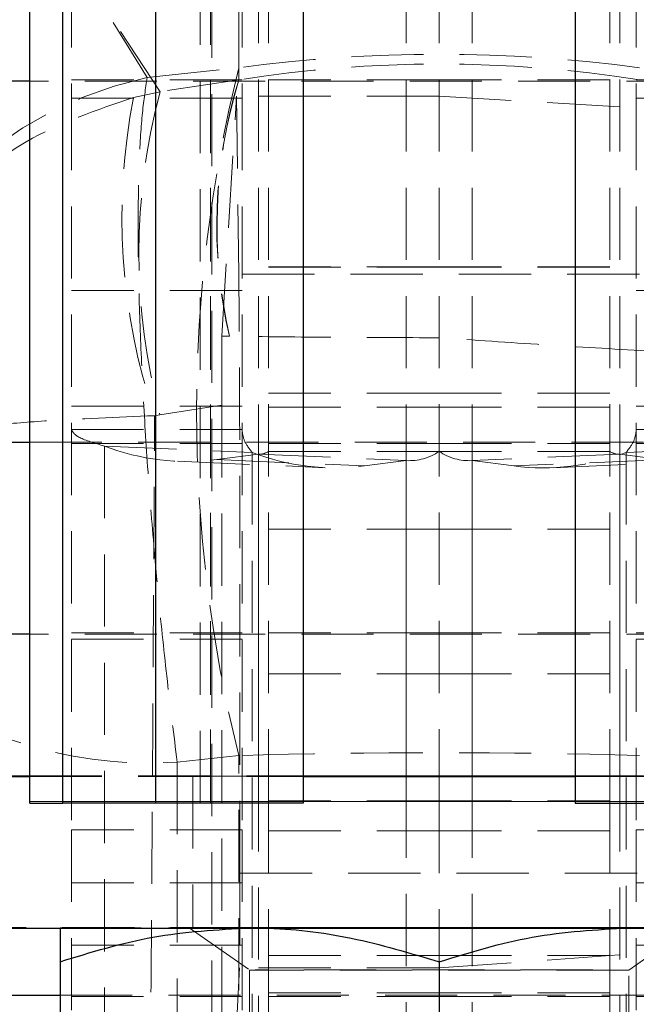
# Model space of a CAD drawing. Header units: millimetres. Extents: x 32 to 376, y 21 to 272.
# Tile 21 of 29: x 338 to 349, y 221 to 238. Entities that reach past the tile are written whole.
import ezdxf

# ---------------------------------------------------------------- set-up
doc = ezdxf.new("R2010")
doc.units = ezdxf.units.MM
doc.linetypes.add('HIDDEN', pattern=[1.905, 1.27, -0.635])

msp = doc.modelspace()

# ---------------------------------------------------------------- linework, layer by layer
at = {"color": 7, "linetype": 'HIDDEN', "lineweight": 18}
for p, q in [((341.0983, 250.0838), (341.0983, 215.4156)), ((341.5776, 243.1621), (341.5776, 237.0008)), ((341.5733, 237.2122), (341.5733, 242.0083)), ((337.3548, 241.2476), (339.9649, 237.0412)), ((338.4789, 224.3035), (338.4789, 241.2368)), ((340.8983, 224.2789), (340.8983, 241.2122)), ((341.077, 224.3034), (341.077, 241.2367)), ((341.077, 224.2786), (341.077, 241.212)), ((341.9197, 224.3062), (341.9197, 241.2395)), ((342.0983, 224.3065), (342.0983, 241.2399)), ((344.5178, 224.3061), (344.5178, 241.2394)), ((345.0983, 224.3065), (345.0983, 241.2399)), ((345.6789, 224.3061), (345.6789, 241.2394)), ((348.0983, 224.3065), (348.0983, 241.2399)), ((348.277, 224.3062), (348.277, 241.2395)), ((338.6317, 240.7428), (338.6317, 236.6788)), ((341.6317, 240.7428), (341.6317, 236.6788)), ((348.565, 240.7428), (348.565, 236.6788)), ((340.1903, 236.79), (337.8983, 240.2791)), ((339.9649, 237.0412), (341.5733, 237.2122)), ((351.565, 236.9752), (337.8983, 236.9752)), ((341.6317, 237.0002), (338.6317, 237.0002)), ((341.5744, 237.0003), (340.1903, 236.79)), ((345.0983, 237.0002), (342.0983, 237.0002)), ((348.0983, 237.0002), (345.0983, 237.0002)), ((351.565, 237.0002), (348.565, 237.0002)), ((339.725, 236.69), (340.1903, 236.79)), ((341.6317, 236.6788), (338.6317, 236.6788)), ((338.6317, 236.6788), (338.6317, 223.8095)), ((341.2762, 232.4923), (341.5372, 236.7092)), ((341.5372, 236.7092), (341.5749, 233.5828)), ((345.0983, 236.7092), (341.5372, 236.7092)), ((341.6317, 236.6788), (341.6317, 223.8095)), ((345.0983, 236.7092), (348.657, 236.5015)), ((348.565, 236.6788), (351.565, 236.6788)), ((348.565, 236.6788), (348.565, 223.8095)), ((345.0983, 233.7096), (342.0983, 233.7096)), ((342.0983, 233.7021), (345.0983, 233.7021)), ((348.0983, 233.7096), (345.0983, 233.7096)), ((348.0983, 233.7021), (345.0983, 233.7021)), ((348.6218, 233.5828), (341.5749, 233.5828)), ((341.6317, 233.2922), (338.6317, 233.2922)), ((348.565, 233.2922), (351.565, 233.2922)), ((341.4135, 232.4902), (341.4092, 232.4903)), ((345.0983, 231.4904), (342.0983, 231.4904)), ((348.0983, 231.4904), (345.0983, 231.4904)), ((338.6317, 231.2601), (341.6317, 231.2601)), ((340.1891, 231.1092), (341.2756, 231.2742)), ((341.2756, 231.2742), (341.2756, 216.8935)), ((342.0983, 231.2425), (345.0983, 231.2425)), ((348.0983, 231.2425), (345.0983, 231.2425)), ((351.565, 231.2601), (348.565, 231.2601)), ((340.0946, 231.0914), (340.1891, 231.1092)), ((338.6317, 230.8494), (341.6317, 230.8494)), ((351.565, 230.8494), (348.565, 230.8494)), ((337.8983, 230.6252), (351.565, 230.6252)), ((338.6317, 230.6002), (341.6317, 230.6002)), ((339.2122, 230.5572), (339.2122, 217.2989)), ((339.2122, 230.5572), (341.8103, 230.4449)), ((342.0983, 230.6002), (345.0983, 230.6002)), ((345.0983, 230.6002), (348.0983, 230.6002)), ((350.9844, 230.5572), (348.3864, 230.4449)), ((348.565, 230.6002), (351.565, 230.6002)), ((341.1878, 230.3192), (341.9197, 230.4141)), ((341.8103, 230.4449), (341.8103, 217.1867)), ((341.9197, 230.4141), (344.5178, 230.3018)), ((341.9197, 230.4141), (341.9197, 217.65)), ((342.0983, 230.464), (345.0983, 230.464)), ((348.0983, 230.464), (345.0983, 230.464)), ((348.277, 230.4141), (345.6789, 230.3018)), ((349.0089, 230.3192), (348.277, 230.4141)), ((348.277, 230.4141), (348.277, 217.65)), ((348.3864, 230.4449), (348.3864, 217.1867)), ((340.4969, 230.2892), (343.095, 230.1769)), ((341.1878, 230.3192), (343.7859, 230.2069)), ((343.7859, 230.2069), (344.5178, 230.3018)), ((344.5178, 230.3018), (344.5178, 217.5377)), ((345.6789, 230.3018), (345.6789, 217.5377)), ((346.4108, 230.2069), (345.6789, 230.3018)), ((349.0089, 230.3192), (346.4108, 230.2069)), ((347.1016, 230.1769), (349.6997, 230.2892)), ((345.0983, 229.0984), (342.0983, 229.0984)), ((345.0983, 229.0984), (348.0983, 229.0984)), ((351.565, 227.2486), (337.8983, 227.2486)), ((341.6317, 227.2736), (338.6317, 227.2736)), ((345.0983, 227.2736), (342.0983, 227.2736)), ((348.0983, 227.2736), (345.0983, 227.2736)), ((351.565, 227.2736), (348.565, 227.2736)), ((338.6317, 227.1624), (341.6317, 227.1624)), ((351.565, 227.1624), (348.565, 227.1624)), ((342.0983, 226.5529), (345.0983, 226.5529)), ((345.0983, 226.5529), (348.0983, 226.5529)), ((340.4918, 225.0004), (340.4897, 217.3909)), ((341.5733, 225.1153), (340.4918, 225.0004)), ((341.5733, 217.1761), (341.5733, 225.1153)), ((337.8983, 224.7557), (352.2983, 224.7557)), ((337.8983, 224.7467), (342.7061, 224.7467)), ((340.765, 224.7512), (340.765, 222.0845)), ((347.4906, 224.7467), (352.2983, 224.7467)), ((340.8983, 224.3028), (337.8983, 224.3028)), ((340.8983, 224.2789), (337.8983, 224.2789)), ((338.4789, 224.3035), (341.077, 224.3056)), ((341.077, 224.3034), (338.4789, 224.3035)), ((341.077, 224.2786), (338.4789, 224.278)), ((341.077, 224.3034), (344.3608, 224.3061)), ((342.7061, 224.2774), (341.077, 224.2786)), ((341.7627, 224.3062), (341.9197, 224.3062)), ((341.7627, 224.3062), (344.3608, 224.3061)), ((341.9197, 224.3062), (344.5178, 224.3061)), ((342.0983, 224.3065), (342.0529, 224.3062)), ((342.0529, 224.3062), (344.9507, 224.3062)), ((342.0983, 224.3175), (342.0983, 221.5943)), ((345.0983, 224.3175), (342.0983, 224.3175)), ((345.0983, 224.3065), (342.0983, 224.3065)), ((344.3608, 224.3061), (344.5178, 224.3061)), ((345.0983, 224.3065), (344.9507, 224.3062)), ((345.0983, 224.3175), (345.0983, 221.5943)), ((345.0983, 224.3175), (348.0983, 224.3175)), ((345.0983, 224.3065), (345.246, 224.3062)), ((345.0983, 224.3065), (348.0983, 224.3065)), ((348.1438, 224.3062), (345.246, 224.3062)), ((348.277, 224.3062), (345.6789, 224.3061)), ((345.8358, 224.3061), (345.6789, 224.3061)), ((348.4339, 224.3062), (345.8358, 224.3061)), ((349.1197, 224.3034), (345.8358, 224.3061)), ((347.4906, 224.2774), (349.1197, 224.2786)), ((348.0983, 224.3175), (348.0983, 221.5943)), ((348.0983, 224.3065), (348.1438, 224.3062)), ((348.4339, 224.3062), (348.277, 224.3062)), ((341.6317, 223.8095), (338.6317, 223.8095)), ((338.6317, 223.8095), (338.6317, 215.4172)), ((341.6317, 223.8095), (341.6317, 211.4341)), ((342.0983, 223.7892), (345.0983, 223.7892)), ((348.0983, 223.7892), (345.0983, 223.7892)), ((348.565, 223.8095), (348.565, 211.4341)), ((348.565, 223.8095), (351.565, 223.8095)), ((341.5927, 223.0467), (341.5894, 221.3777)), ((341.5927, 223.0467), (348.6039, 223.0467)), ((341.6317, 222.8778), (338.6317, 222.8778)), ((351.565, 222.8778), (348.565, 222.8778)), ((336.565, 222.0891), (353.6317, 222.0891)), ((340.704, 222.0845), (341.765, 221.3417)), ((341.765, 222.0821), (341.9137, 222.08)), ((348.4317, 221.3417), (349.4926, 222.0845)), ((348.4317, 222.0821), (348.5858, 222.08)), ((341.6317, 221.7775), (338.6317, 221.7775)), ((348.565, 221.7775), (351.565, 221.7775)), ((342.0983, 221.5943), (345.0983, 221.5943)), ((342.0983, 221.5943), (342.0983, 203.4486)), ((345.0983, 221.3777), (348.6067, 221.6314)), ((345.0983, 221.5943), (348.0983, 221.5943)), ((345.0983, 221.5943), (345.0983, 221.4924)), ((348.0983, 221.5943), (348.0983, 203.4486)), ((341.5894, 221.3777), (341.2762, 215.6927)), ((345.0983, 221.3777), (341.5894, 221.3777)), ((341.765, 221.3417), (341.765, 216.1608)), ((345.0983, 221.4924), (345.0983, 221.4858)), ((348.4317, 216.1608), (348.4317, 221.3417)), ((338.4317, 220.8986), (351.565, 220.8986)), ((338.6317, 220.8736), (341.6317, 220.8736)), ((342.0983, 220.9386), (345.0983, 220.9386)), ((342.0983, 220.8736), (345.0983, 220.8736)), ((348.0983, 220.9386), (345.0983, 220.9386)), ((345.0983, 220.8736), (348.0983, 220.8736)), ((348.565, 220.8736), (351.565, 220.8736))]:
    msp.add_line(p, q, dxfattribs=at)
at = {"color": 7, "linetype": 'Continuous', "lineweight": 25}
for p, q in [((337.8983, 224.2789), (337.8983, 241.2122)), ((338.4789, 224.278), (338.4789, 241.2113)), ((340.108, 241.2101), (340.108, 224.2768)), ((342.7061, 241.2108), (342.7061, 224.2774)), ((347.4906, 241.2108), (347.4906, 224.2774)), ((337.8983, 236.9752), (336.4317, 236.9752)), ((334.8983, 230.6252), (337.8983, 230.6252)), ((337.8983, 227.2486), (336.4317, 227.2486)), ((336.565, 224.7557), (337.8983, 224.7557)), ((336.565, 224.7467), (337.8983, 224.7467)), ((342.7061, 224.7467), (347.4906, 224.7467)), ((340.108, 224.2768), (338.4789, 224.278)), ((342.7061, 224.2774), (340.108, 224.2768)), ((347.4906, 224.2774), (350.0887, 224.2768)), ((336.565, 222.08), (353.6317, 222.08)), ((338.4317, 221.4875), (338.4317, 216.0117)), ((345.0983, 221.4858), (345.0983, 216.0101)), ((334.8983, 220.8986), (338.4317, 220.8986))]:
    msp.add_line(p, q, dxfattribs=at)
at = {"color": 7, "linetype": 'HIDDEN', "lineweight": 18, "flags": 128}
for points in [[(342.7061, 224.7497), (342.5513, 224.7497), (341.878, 224.75), (341.3455, 224.7503), (340.9771, 224.7506), (340.7887, 224.751), (340.7887, 224.7514), (340.9771, 224.7518), (341.3455, 224.7521), (341.878, 224.7524), (342.5513, 224.7527), (343.3358, 224.7529), (344.1974, 224.753), (345.0983, 224.753)], [(345.0983, 224.753), (345.9993, 224.753), (346.8609, 224.7529), (347.6454, 224.7527), (348.3186, 224.7524), (348.8511, 224.7521), (349.2196, 224.7518), (349.4079, 224.7514), (349.4079, 224.751), (349.2196, 224.7506), (348.8511, 224.7503), (348.3186, 224.75), (347.6454, 224.7497), (347.4906, 224.7497)], [(342.0529, 224.3062), (342.0409, 224.3062), (342.0276, 224.3062), (342.0129, 224.3062), (341.9968, 224.3062), (341.9795, 224.3062), (341.9608, 224.3062), (341.9409, 224.3062), (341.9197, 224.3062)], [(344.9507, 224.3062), (344.9117, 224.3062), (344.8684, 224.3062), (344.8206, 224.3061), (344.7685, 224.3061), (344.7121, 224.3061), (344.6514, 224.3061), (344.5867, 224.3061), (344.5178, 224.3061)], [(345.246, 224.3062), (345.2849, 224.3062), (345.3283, 224.3062), (345.3761, 224.3061), (345.4282, 224.3061), (345.4846, 224.3061), (345.5452, 224.3061), (345.61, 224.3061), (345.6789, 224.3061)], [(348.1438, 224.3062), (348.1557, 224.3062), (348.1691, 224.3062), (348.1838, 224.3062), (348.1998, 224.3062), (348.2172, 224.3062), (348.2358, 224.3062), (348.2558, 224.3062), (348.277, 224.3062)], [(341.765, 222.087), (341.0399, 222.0868), (340.3843, 222.0865), (339.8093, 222.0863), (339.3248, 222.086), (338.9391, 222.0856), (338.6588, 222.0853), (338.4887, 222.0849), (338.4317, 222.0845)], [(338.4317, 222.0845), (338.4887, 222.0842), (338.6588, 222.0838), (338.9391, 222.0835), (339.3248, 222.0831), (339.8093, 222.0828), (340.3843, 222.0826), (341.0399, 222.0823), (341.765, 222.0821)], [(340.704, 222.0845), (340.8001, 222.0849), (341.084, 222.0853), (341.5433, 222.0856), (342.158, 222.0859), (342.9012, 222.0862), (343.7404, 222.0863), (344.639, 222.0864), (345.5577, 222.0864), (346.4562, 222.0863), (347.2955, 222.0862), (348.0387, 222.0859), (348.6534, 222.0856), (349.1127, 222.0853), (349.3966, 222.0849), (349.4926, 222.0845), (349.3966, 222.0842), (349.1127, 222.0838), (348.6534, 222.0835), (348.0387, 222.0832), (347.2955, 222.0829), (346.4562, 222.0828), (345.5577, 222.0827), (344.639, 222.0827), (343.7404, 222.0828), (342.9012, 222.0829), (342.158, 222.0832), (341.5433, 222.0835), (341.084, 222.0838), (340.8001, 222.0842), (340.704, 222.0845)], [(345.0983, 222.0864), (345.9993, 222.0863), (346.8609, 222.0862), (347.6454, 222.086), (348.3186, 222.0858), (348.8511, 222.0855), (349.2196, 222.0851), (349.4079, 222.0847), (349.4079, 222.0844), (349.2196, 222.084), (348.8511, 222.0836), (348.3186, 222.0833), (347.6454, 222.0831), (346.8609, 222.0829), (345.9993, 222.0828), (345.0983, 222.0827), (344.1974, 222.0828), (343.3358, 222.0829), (342.5513, 222.0831), (341.878, 222.0833), (341.3455, 222.0836), (340.9771, 222.084), (340.7887, 222.0844), (340.7887, 222.0847), (340.9771, 222.0851), (341.3455, 222.0855), (341.878, 222.0858), (342.5513, 222.086), (343.3358, 222.0862), (344.1974, 222.0863), (345.0983, 222.0864)], [(348.4317, 222.087), (347.6495, 222.0872), (346.8238, 222.0873), (345.9685, 222.0873), (345.0983, 222.0874), (344.2281, 222.0873), (343.3729, 222.0873), (342.5471, 222.0872), (341.765, 222.087)], [(341.765, 222.0821), (342.5471, 222.0819), (343.3729, 222.0818), (344.2281, 222.0818), (345.0983, 222.0817), (345.9685, 222.0818), (346.8238, 222.0818), (347.6495, 222.0819), (348.4317, 222.0821)], [(351.765, 222.0845), (351.708, 222.0849), (351.5378, 222.0853), (351.2575, 222.0856), (350.8718, 222.086), (350.3873, 222.0863), (349.8124, 222.0865), (349.1567, 222.0868), (348.4317, 222.087)], [(348.4317, 222.0821), (349.1567, 222.0823), (349.8124, 222.0826), (350.3873, 222.0828), (350.8718, 222.0831), (351.2575, 222.0835), (351.5378, 222.0838), (351.708, 222.0842), (351.765, 222.0845)], [(348.4317, 221.3417), (348.3348, 221.3413), (348.0498, 221.341), (347.5934, 221.3407), (346.9919, 221.3405), (346.2803, 221.3403), (345.5001, 221.3403), (344.6965, 221.3403), (343.9163, 221.3403), (343.2048, 221.3405), (342.6033, 221.3407), (342.1468, 221.341), (341.8619, 221.3413), (341.765, 221.3417), (341.8619, 221.342), (342.1468, 221.3423), (342.6033, 221.3426), (343.2048, 221.3428), (343.9163, 221.343), (344.6965, 221.3431), (345.5001, 221.3431), (346.2803, 221.343), (346.9919, 221.3428), (347.5934, 221.3426), (348.0498, 221.3423), (348.3348, 221.342), (348.4317, 221.3417)]]:
    msp.add_lwpolyline(points, dxfattribs=at)
at = {"color": 7, "linetype": 'Continuous', "lineweight": 25, "flags": 128}
msp.add_lwpolyline([(347.4906, 224.7497), (346.8609, 224.7495), (345.9993, 224.7494), (345.0983, 224.7494), (344.1974, 224.7494), (343.3358, 224.7495), (342.7061, 224.7497)], dxfattribs=at)
at = {"color": 7, "linetype": 'HIDDEN', "lineweight": 18}
for centre, radius, start, end in [((365.8661, 231.1638), 25.0344, 166.01876, 193.98124), ((341.4603, 230.2315), 6.972, 102.38512, 179.28336), ((349.8623, 234.4385), 8.6747, 162.82373, 192.97883), ((349.8761, 234.4406), 8.6844, 162.8544, 192.97848), ((350.9049, 233.9474), 11.0853, 165.14152, 194.83492), ((350.3918, 234.5828), 10.873, 168.82532, 198.72952), ((340.6705, 234.344), 4.0579, 248.93778, 277.32323), ((343.2686, 234.2317), 4.0579, 248.93789, 277.32326), ((341.9349, 230.7043), 0.2906, 267.00039, 304.2174), ((344.5672, 231.2449), 0.9445, 266.99946, 304.21802), ((345.6294, 231.2449), 0.9445, 235.78198, 273.00054), ((346.928, 234.2317), 4.0579, 262.67674, 291.06211), ((348.2617, 230.7043), 0.2906, 235.7826, 272.99961), ((339.9781, 232.3119), 7.3296, 227.3871, 274.01841), ((341.0555, 267.084), 42.8054, 269.78964, 270.02874)]:
    msp.add_arc(centre, radius, start, end, dxfattribs=at)
at = {"color": 7, "linetype": 'Continuous', "lineweight": 25}
msp.add_arc((338.4089, 363.8093), 139.5313, 269.79036, 270.028755, dxfattribs=at)
at = {"color": 7, "linetype": 'HIDDEN', "lineweight": 18}
for centre, major_axis, ratio, start_param, end_param in [((345.0983, 221.986), (20.3, 0), 0.7616296, 1.3962634, 1.7453293), ((345.0983, 219.069), (20.3, 0), 0.896933, 1.3964826, 1.7451101), ((344.1595, 239.4526), (14.8825, 2.6664), 0.1320865, 4.5141954, 4.5144145), ((341.5606, 225.922), (0.0027, 8.12), 0.0043511, 4.3504363, 5.9452567), ((341.2996, 231.5341), (0.0011, 5.4756), 0.004372, 1.3949112, 1.6182808), ((349.4275, 232.7689), (33.2891, -0.4047), 0.0116388, 4.4651489, 4.4692669), ((345.0983, 221.986), (20.3, 0), 0.1565327, 1.3962634, 1.7453293)]:
    msp.add_ellipse(centre, major_axis=major_axis, ratio=ratio, start_param=start_param, end_param=end_param, dxfattribs=at)
for points, knots in [([(339.9649, 237.0412), (339.9345, 236.8477), (339.8736, 236.4605), (339.8213, 235.6224), (339.7998, 234.6208), (339.8105, 233.4725), (339.8531, 232.1995), (339.926, 230.8255), (340.0294, 229.3751), (340.1604, 227.8902), (340.3144, 226.411), (340.4326, 225.4706), (340.4918, 225.0004)], [0, 0, 0, 0, 0.1014339, 0.2028649, 0.3022119, 0.4015563, 0.5000795, 0.5986012, 0.6992983, 0.7999952, 0.8999967, 1, 1, 1, 1]), ([(334.8983, 232.3557), (334.9188, 232.4147), (335.0626, 232.8292), (335.438, 233.5648), (336.0987, 234.4885), (336.907, 235.2788), (338.0653, 236.125), (339.0745, 236.4686), (339.725, 236.69)], [0, 0, 0, 0, 0.0284655, 0.1997665, 0.371056, 0.5360145, 0.70096, 1, 1, 1, 1]), ([(345.0983, 232.4631), (344.4825, 232.4642), (343.2442, 232.4664), (342.026, 232.4823), (341.4135, 232.4902)], [0, 0, 0, 0, 0.4972793, 1, 1, 1, 1]), ([(348.751, 232.2314), (348.1494, 232.2663), (346.9401, 232.3365), (345.7143, 232.4208), (345.0983, 232.4631)], [0, 0, 0, 0, 0.4974542, 1, 1, 1, 1]), ([(340.0946, 231.0914), (339.4315, 231.065), (338.4026, 231.024), (337.1934, 230.9237), (336.3443, 230.8299), (335.6638, 230.7295), (335.3491, 230.657), (335.2111, 230.6252)], [0, 0, 0, 0, 0.3201237, 0.4967011, 0.6732923, 0.856653, 1, 1, 1, 1]), ([(340.003, 217.1409), (340.0202, 219.4698), (340.0545, 224.1199), (340.0812, 228.7702), (340.0946, 231.0914)], [0, 0, 0, 0, 0.5008309, 1, 1, 1, 1]), ([(339.2122, 230.5572), (339.0441, 230.6073), (338.708, 230.7076), (338.6571, 230.8022), (338.6317, 230.8494)], [0, 0, 0, 0, 0.5000006, 1, 1, 1, 1]), ([(341.8103, 230.4449), (341.7586, 230.5127), (341.6552, 230.6485), (341.6395, 230.7825), (341.6317, 230.8494)], [0, 0, 0, 0, 0.5000019, 1, 1, 1, 1]), ([(348.3864, 230.4449), (348.4381, 230.5127), (348.5415, 230.6485), (348.5572, 230.7825), (348.565, 230.8494)], [0, 0, 0, 0, 0.5000019, 1, 1, 1, 1]), ([(338.4789, 224.3035), (338.3108, 224.3034), (337.9747, 224.3031), (337.9238, 224.3029), (337.8983, 224.3028)], [0, 0, 0, 0, 0.4999992, 1, 1, 1, 1]), ([(341.077, 224.3034), (341.0252, 224.3033), (340.9218, 224.3031), (340.9062, 224.3029), (340.8983, 224.3028)], [0, 0, 0, 0, 0.499999, 1, 1, 1, 1])]:
    msp.add_open_spline(points, degree=3, knots=knots, dxfattribs=at)
at = {"color": 7, "linetype": 'Continuous', "lineweight": 25}
for points, knots in [([(338.4317, 222.0845), (338.4317, 222.0651), (338.4317, 222.026), (338.4317, 221.7788), (338.4317, 221.5666), (338.4317, 221.4875)], [0, 0, 0, 0, 0.3821177, 0.7697658, 1, 1, 1, 1]), ([(338.4317, 221.4875), (338.973, 221.6538), (340.0656, 221.9894), (341.1951, 222.051), (341.765, 222.0821)], [0, 0, 0, 0, 0.4954585, 1, 1, 1, 1]), ([(341.9137, 222.08), (341.9431, 222.0797), (342.4919, 222.0731), (343.5704, 221.9443), (344.5859, 221.6396), (345.0983, 221.4858)], [0, 0, 0, 0, 0.0272903, 0.5091882, 1, 1, 1, 1]), ([(345.0983, 221.4858), (345.6397, 221.6524), (346.7323, 221.9886), (347.8618, 222.0507), (348.4317, 222.0821)], [0, 0, 0, 0, 0.49545715, 1, 1, 1, 1])]:
    msp.add_open_spline(points, degree=3, knots=knots, dxfattribs=at)

doc.saveas('drawing.dxf')
